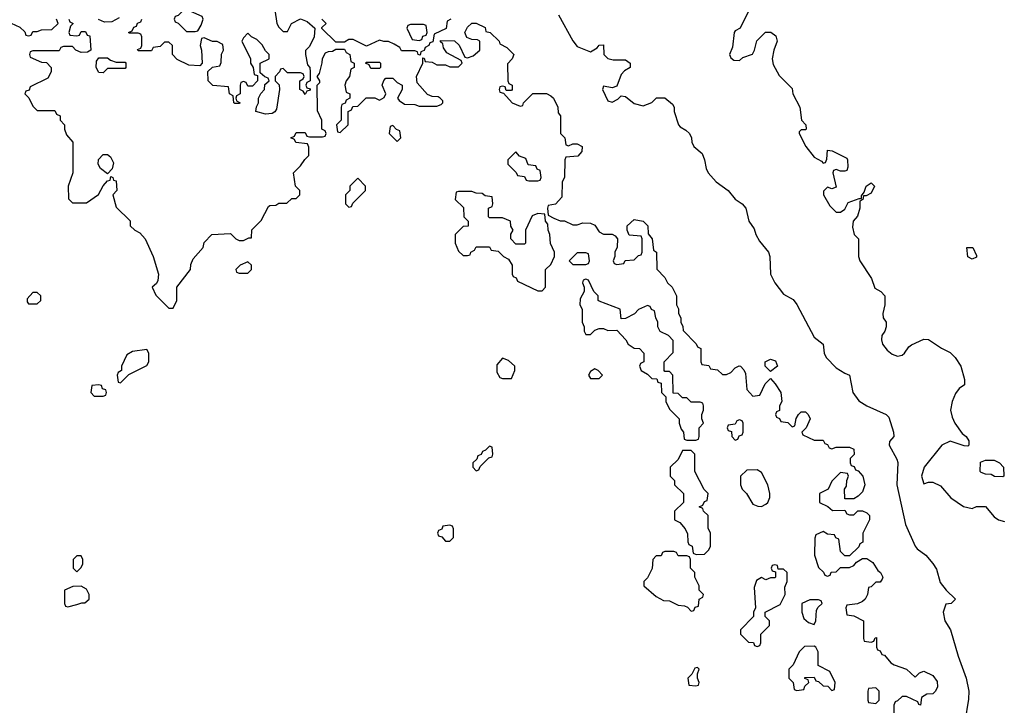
# Model space of a CAD drawing. Header units: inches. Extents: x 2789275 to 2951659, y 860290 to 1033804.
# Tile 108 of 256: x 2874530 to 2879016, y 982366 to 985488. Entities that reach past the tile are written whole.
import ezdxf

# ---------------------------------------------------------------- set-up
doc = ezdxf.new("R2010")
doc.units = ezdxf.units.IN
doc.header["$MEASUREMENT"] = 0
doc.layers.add('C8978', color=7, linetype='Continuous')

msp = doc.modelspace()

# ---------------------------------------------------------------- linework, layer by layer
at = {"layer": 'C8978', "color": 2}
for points, elevation in [([(2875692.7, 985532.7), (2875702, 985470), (2875710, 985454), (2875730, 985434), (2875750, 985434), (2875768.9, 985471.1), (2875810, 985491.3), (2875839.8, 985479.8), (2875874, 985450), (2875872, 985410), (2875850, 985366), (2875832.7, 985347.3), (2875832, 985330), (2875842, 985282), (2875852, 985270), (2875854, 985250), (2875854, 985210), (2875838, 985202), (2875834, 985190), (2875838, 985178), (2875852.7, 985172.7), (2875852.7, 985167.3), (2875838, 985162), (2875830, 985148), (2875822, 985162), (2875806, 985170), (2875806, 985210), (2875822, 985218), (2875826, 985230), (2875822, 985242), (2875810, 985246), (2875750, 985246), (2875730, 985266), (2875718, 985262), (2875714, 985250), (2875694, 985230), (2875694, 985210), (2875711.6, 985191.6), (2875714, 985170), (2875699.6, 985080.4), (2875692, 985068), (2875679.6, 985060.4), (2875650, 985058), (2875606, 985070), (2875608.4, 985091.6), (2875618, 985110), (2875618, 985130), (2875628, 985152), (2875646, 985170), (2875647.3, 985192.7), (2875666, 985210), (2875662, 985222), (2875647.3, 985227.3), (2875626, 985246), (2875626, 985290), (2875666, 985310), (2875666, 985330), (2875650, 985346), (2875634, 985374), (2875610, 985398), (2875586, 985410), (2875570, 985426), (2875550, 985406), (2875542, 985390), (2875582, 985310), (2875582, 985290), (2875594, 985270), (2875598, 985238), (2875614, 985234), (2875614, 985210), (2875590, 985186), (2875570, 985186), (2875562, 985202), (2875550, 985206), (2875538, 985202), (2875534, 985190), (2875534, 985150), (2875518, 985142), (2875514, 985130), (2875518, 985118), (2875534, 985110), (2875530, 985106), (2875510, 985106), (2875506, 985110), (2875502, 985142), (2875486, 985150), (2875482, 985182), (2875410, 985188), (2875388.9, 985208.9), (2875387.3, 985252.7), (2875408.4, 985271.6), (2875442, 985278), (2875447.3, 985292.7), (2875448.9, 985331.1), (2875458, 985350), (2875455.3, 985375.3), (2875430, 985388), (2875408.9, 985388.9), (2875370, 985406), (2875358, 985402), (2875352, 985370), (2875358, 985350), (2875362, 985290), (2875350, 985278), (2875300.4, 985280.4), (2875247.3, 985307.3), (2875226, 985330), (2875226, 985370), (2875210, 985386), (2875190, 985386), (2875170, 985366), (2875138, 985362), (2875130, 985346), (2875070, 985346), (2875067.3, 985352.7), (2875082, 985358), (2875086, 985370), (2875086, 985410), (2875082, 985422), (2875070, 985426), (2875030, 985426), (2875026, 985430), (2875042, 985438), (2875050, 985454), (2875062, 985458), (2875067.3, 985472.7), (2875082, 985478), (2875086, 985490)], 2), ([(2877852, 985530), (2877812, 985450), (2877790, 985438), (2877784.7, 985430), (2877776.9, 985363.1), (2877764.7, 985330), (2877770, 985314), (2877783.6, 985303.6), (2877810, 985302), (2877824, 985316), (2877868.4, 985331.6), (2877878, 985350), (2877888.4, 985391.6), (2877928.4, 985431.6), (2877951.6, 985431.6), (2877975.3, 985415.3), (2877981, 985390), (2877966, 985350), (2877958, 985310), (2877963.6, 985283.6), (2877990, 985234), (2878050, 985174), (2878052, 985150), (2878084.7, 985090), (2878092, 985030), (2878112, 985010), (2878114, 984990), (2878110, 984986), (2878090, 984986), (2878082, 984978), (2878082, 984970), (2878112, 984910), (2878150, 984862), (2878183.6, 984843.6), (2878190, 984834), (2878202, 984838), (2878207.3, 984852.7), (2878210, 984894), (2878231.6, 984891.6), (2878298, 984858), (2878302, 984850), (2878303.6, 984816.4), (2878298, 984802), (2878290, 984798), (2878270, 984798), (2878250, 984806), (2878238, 984802), (2878234, 984790), (2878250, 984726), (2878230, 984718), (2878210, 984726), (2878192.7, 984707.3), (2878192, 984690), (2878221, 984641), (2878250, 984612), (2878270, 984611.3), (2878290, 984624.7), (2878304.7, 984655.3), (2878354, 984674), (2878366, 984674), (2878366, 984686), (2878378, 984702), (2878386, 984730), (2878410, 984744.7), (2878424.7, 984730), (2878410, 984698), (2878386, 984686), (2878374, 984686), (2878372, 984670), (2878358, 984662), (2878357.3, 984630), (2878347.1, 984592.9), (2878327.3, 984570), (2878324, 984544), (2878332, 984510), (2878351.3, 984490), (2878352, 984410), (2878358, 984390), (2878411.3, 984310), (2878426, 984266), (2878454, 984250), (2878472, 984230), (2878472, 984190), (2878462, 984150), (2878464.7, 984130), (2878478, 984110), (2878478, 984090), (2878472, 984070), (2878458, 984050), (2878456, 984030), (2878461, 984010), (2878482.5, 983982.5), (2878504.5, 983964.5), (2878530, 983956), (2878550, 983961), (2878562, 983970), (2878581.2, 983998.8), (2878593.2, 984006.8), (2878650, 984034), (2878670, 984032), (2878730, 983992), (2878770, 983972), (2878792, 983950), (2878818, 983910), (2878834.8, 983850), (2878834, 983826), (2878810, 983808.7), (2878793.7, 983786.3), (2878778.8, 983750), (2878771, 983710), (2878778, 983678), (2878791, 983650), (2878824, 983604), (2878842, 983590), (2878854, 983570), (2878854, 983550), (2878850, 983546), (2878832.7, 983547.3), (2878770, 983568.7), (2878732, 983550), (2878651, 983450), (2878638, 983410), (2878650, 983374), (2878670, 983382), (2878690, 983382), (2878725.4, 983365.4), (2878772, 983310), (2878830, 983271.3), (2878870, 983262), (2878890, 983271.3), (2878931, 983271), (2878970, 983224.7), (2878990, 983211.3), (2879016.4, 983203.6)], 10), ([(2874376.9, 985496.9), (2874392.7, 985472.7), (2874491.6, 985471.6), (2874530, 985454), (2874552.7, 985432.7), (2874558, 985418), (2874570, 985414), (2874582, 985418), (2874590, 985434), (2874610, 985434), (2874630, 985442), (2874676.4, 985443.6), (2874706, 985470), (2874698, 985490)], 2), ([(2874754, 985490), (2874758, 985478), (2874774, 985470), (2874762, 985458), (2874754, 985430), (2874758, 985418), (2874790, 985414), (2874802, 985418), (2874810, 985434), (2874830, 985434), (2874838, 985418), (2874850, 985414), (2874854, 985350), (2874839.6, 985340.4), (2874810, 985338), (2874786, 985350), (2874770, 985366), (2874730, 985366), (2874718, 985362), (2874710, 985346), (2874590, 985346), (2874578, 985342), (2874574, 985330), (2874578, 985318), (2874630, 985294), (2874652.7, 985292.7), (2874674, 985270), (2874674, 985250), (2874658, 985222), (2874578, 985182), (2874572.7, 985167.3), (2874558, 985162), (2874554, 985150), (2874572, 985132), (2874590, 985094), (2874610, 985074), (2874690, 985074), (2874698, 985058), (2874714, 985050), (2874714, 985030), (2874734, 985010), (2874734, 984990), (2874743.6, 984963.6), (2874772, 984930), (2874772, 984790), (2874751.3, 984730), (2874752.7, 984672.7), (2874770, 984654), (2874834, 984654), (2874888.4, 984691.6), (2874910, 984732), (2874930, 984754), (2874942, 984758), (2874946, 984774), (2874954, 984770), (2874958, 984758), (2874970, 984754), (2874972, 984710), (2874954, 984690), (2874970, 984634), (2875032.7, 984572.7), (2875034, 984550), (2875054, 984530), (2875076.9, 984516.9), (2875102, 984490), (2875138, 984410), (2875162, 984330), (2875159.6, 984300.4), (2875152.7, 984287.3), (2875134, 984270), (2875150, 984234), (2875210, 984174), (2875230, 984174), (2875246, 984210), (2875246, 984270), (2875308.7, 984350), (2875310, 984374), (2875320.2, 984399.8), (2875366, 984450), (2875370, 984474), (2875406, 984510), (2875490, 984514), (2875514, 984490), (2875530, 984482), (2875550, 984482), (2875574, 984494), (2875586, 984494), (2875588.4, 984531.6), (2875630, 984574), (2875663.1, 984636.9), (2875670, 984642), (2875696.4, 984643.6), (2875710, 984652), (2875747.3, 984652.7), (2875770, 984674), (2875790, 984674), (2875806, 984690), (2875806, 984710), (2875786, 984730), (2875778, 984790), (2875810, 984822), (2875828.9, 984851.1), (2875848, 984870), (2875847.3, 984907.3), (2875842, 984922), (2875788.4, 984928.4), (2875782, 984942), (2875766, 984950), (2875782, 984958), (2875790, 984974), (2875830, 984974), (2875838, 984958), (2875850, 984954), (2875910, 984954), (2875922, 984958), (2875926, 984970), (2875922, 984982), (2875906, 984990), (2875906, 985030), (2875887.3, 985072.7), (2875886, 985190), (2875898, 985202), (2875898, 985210), (2875886, 985230), (2875896.4, 985243.6), (2875908.4, 985291.6), (2875908.9, 985311.1), (2875923.1, 985336.9), (2875936.4, 985343.6), (2875955.3, 985344.7), (2875970, 985354), (2876010, 985354), (2876018, 985338), (2876034, 985330), (2876038, 985298), (2876054, 985290), (2876054, 985270), (2876038, 985262), (2876032, 985230), (2876018, 985210), (2876012, 985190), (2876018, 985158), (2876034, 985150), (2876034, 985130), (2876018, 985122), (2876012.7, 985107.3), (2875998, 985102), (2875994, 985090), (2875994, 985030), (2875974, 985010), (2875978, 984978), (2875990, 984974), (2876026, 985010), (2876026, 985070), (2876042, 985078), (2876047.3, 985092.7), (2876070, 985094), (2876108.4, 985131.6), (2876147.3, 985132.7), (2876170, 985122), (2876190, 985134), (2876198, 985150), (2876182, 985190), (2876188.4, 985211.6), (2876198, 985222), (2876230, 985222), (2876250, 985202), (2876272, 985190), (2876272, 985170), (2876252, 985130), (2876259.6, 985119.6), (2876283.6, 985103.6), (2876330, 985102), (2876350, 985094), (2876430, 985094), (2876450, 985102), (2876458, 985110), (2876458, 985118), (2876446, 985130), (2876436.4, 985136.4), (2876410, 985138), (2876387.3, 985147.3), (2876340.4, 985200.4), (2876338, 985230), (2876366, 985290), (2876366, 985314), (2876372.7, 985312.7), (2876378, 985298), (2876410, 985294), (2876430, 985282), (2876470, 985282), (2876490, 985274), (2876530, 985274), (2876546, 985290), (2876542, 985302), (2876476.4, 985336.4), (2876460.4, 985360.4), (2876458, 985378), (2876447.3, 985387.3), (2876447.3, 985392.7), (2876511.6, 985391.6), (2876532.7, 985372.7), (2876558, 985318), (2876570, 985314), (2876596.4, 985323.6), (2876626, 985350), (2876626, 985390), (2876616.4, 985396.4), (2876590, 985398), (2876567.3, 985407.3), (2876558, 985430), (2876570, 985454), (2876590, 985472), (2876610, 985472), (2876650, 985452), (2876654, 985434), (2876674, 985430), (2876714, 985390), (2876718, 985378), (2876750, 985362), (2876782, 985330), (2876774, 985310), (2876752.7, 985287.3), (2876754, 985210), (2876758, 985198), (2876774, 985190), (2876774, 985170), (2876770, 985166), (2876746, 985166), (2876742, 985182), (2876730, 985186), (2876718, 985182), (2876714, 985170), (2876718, 985158), (2876734, 985154), (2876774, 985110), (2876810, 985094), (2876822, 985098), (2876826, 985110), (2876868.4, 985151.6), (2876930, 985152), (2876950, 985142), (2876962, 985130), (2876982, 985090), (2876983.6, 985063.6), (2876994, 985050), (2876994, 984970), (2877014, 984950), (2877018, 984918), (2877030, 984914), (2877050, 984922), (2877070, 984922), (2877092, 984910), (2877091.6, 984888.4), (2877072.7, 984867.3), (2877018, 984862), (2877014, 984850), (2877012, 984770), (2877002, 984750), (2876999.6, 984680.4), (2876971.6, 984648.4), (2876938, 984642), (2876934, 984630), (2876938, 984598), (2876963.6, 984583.6), (2876992.7, 984572.7), (2877011.6, 984571.6), (2877050, 984554), (2877070, 984554), (2877096.4, 984563.6), (2877130, 984562), (2877150, 984552), (2877170, 984522), (2877190, 984512), (2877230, 984512), (2877243.6, 984503.6), (2877254, 984490), (2877252.7, 984452.7), (2877242, 984430), (2877242, 984410), (2877234, 984390), (2877238, 984378), (2877250, 984374), (2877282, 984378), (2877288.4, 984391.6), (2877330, 984394), (2877350, 984414), (2877362, 984418), (2877366, 984430), (2877366, 984490), (2877362, 984502), (2877307.3, 984507.3), (2877298, 984530), (2877298, 984550), (2877330, 984578), (2877371, 984571), (2877392, 984550), (2877392.7, 984512.7), (2877412, 984490), (2877418, 984438), (2877432, 984430), (2877432.7, 984352.7), (2877470, 984314), (2877482, 984290), (2877502, 984270), (2877522, 984230), (2877522, 984190), (2877531.6, 984171.6), (2877532, 984150), (2877542, 984130), (2877542, 984110), (2877551.6, 984091.6), (2877552.7, 984072.7), (2877612.7, 984012.7), (2877618, 983998), (2877634, 983990), (2877634, 983930), (2877638, 983918), (2877670, 983914), (2877678, 983898), (2877710, 983894), (2877732.7, 983872.7), (2877750, 983872), (2877770, 983882), (2877790, 983902), (2877808.4, 983911.6), (2877814, 983910), (2877830, 983894), (2877836.9, 983876.9), (2877843.6, 983803.6), (2877870, 983774), (2877902, 983778), (2877926, 983830), (2877950, 983854), (2877972, 983830), (2877998, 983790), (2878002, 983750), (2877992, 983730), (2877991.6, 983708.4), (2877978, 983702), (2877974, 983690), (2877978, 983678), (2877992, 983672), (2877998, 983658), (2878030, 983654), (2878050, 983634), (2878062, 983638), (2878068.4, 983671.6), (2878078, 983690), (2878090, 983702), (2878110, 983702), (2878122, 983690), (2878131.3, 983670), (2878114, 983630), (2878094, 983610), (2878098, 983598), (2878150, 983574), (2878190, 983574), (2878198, 983558), (2878210, 983554), (2878218, 983538), (2878230, 983534), (2878250, 983542), (2878310, 983542), (2878330, 983532), (2878331.6, 983508.4), (2878314, 983490), (2878314, 983470), (2878318, 983458), (2878332.7, 983452.7), (2878338, 983438), (2878350, 983434), (2878372, 983410), (2878381, 983370), (2878370, 983338), (2878350, 983318), (2878330, 983306), (2878290, 983306), (2878288, 983350), (2878296.4, 983363.6), (2878298, 983390), (2878306, 983410), (2878302, 983422), (2878270, 983426), (2878230, 983386), (2878214, 983350), (2878174, 983330), (2878174, 983290), (2878211.6, 983271.6), (2878232.7, 983252.7), (2878290, 983254), (2878298, 983238), (2878310, 983234), (2878330, 983234), (2878348, 983252), (2878370, 983252), (2878390, 983242), (2878402, 983230), (2878402, 983210), (2878372, 983150), (2878371.6, 983108.4), (2878358, 983102), (2878352.7, 983087.3), (2878310, 983046), (2878290, 983046), (2878270, 983066), (2878262, 983122), (2878248, 983128), (2878242, 983142), (2878210, 983146), (2878190, 983158), (2878158, 983142), (2878152.7, 983127.3), (2878151.3, 983050), (2878170, 982994), (2878192.7, 982972.7), (2878198, 982958), (2878210, 982954), (2878222, 982958), (2878227.3, 982972.7), (2878250, 982974), (2878270, 982994), (2878310, 982994), (2878330, 983002), (2878342, 983018), (2878370, 983034), (2878390, 983034), (2878416.9, 983016.9), (2878439.6, 982979.6), (2878452, 982970), (2878462, 982950), (2878459.6, 982940.4), (2878450, 982926), (2878430, 982926), (2878410, 982906), (2878398, 982902), (2878392, 982870), (2878382, 982850), (2878370, 982838), (2878347.3, 982827.3), (2878298, 982822), (2878294, 982810), (2878298, 982778), (2878330, 982774), (2878374, 982750), (2878374, 982670), (2878378, 982658), (2878410, 982654), (2878422, 982658), (2878427.3, 982672.7), (2878434, 982674), (2878434, 982630), (2878438, 982618), (2878450, 982614), (2878458, 982598), (2878470, 982594), (2878499.6, 982559.6), (2878514, 982550), (2878570.9, 982530.9), (2878610, 982494), (2878630, 982514), (2878650, 982522), (2878690, 982502), (2878710, 982474), (2878711.3, 982450), (2878702, 982430), (2878690, 982418), (2878663.6, 982416.4), (2878638, 982402), (2878634, 982366), (2878626, 982370), (2878622, 982382), (2878570, 982406), (2878550, 982406), (2878530, 982386), (2878518, 982382), (2878512.7, 982367.3), (2878512, 982330)], 2), ([(2874983.6, 985496.4), (2874950, 985478), (2874916.4, 985476.4), (2874888.7, 985488.7)], 2), ([(2876494, 985490), (2876478, 985482), (2876472.7, 985447.3), (2876418, 985422), (2876412.7, 985387.3), (2876398, 985382), (2876394, 985370), (2876378, 985362), (2876372.7, 985347.3), (2876358, 985342), (2876354, 985326), (2876346, 985330), (2876342, 985342), (2876330, 985346), (2876270, 985346), (2876262, 985362), (2876236.4, 985376.4), (2876210, 985388), (2876188.7, 985388.7), (2876170, 985395.3), (2876110, 985368), (2876050, 985398), (2876030, 985398), (2876010, 985386), (2875970, 985386), (2875907.3, 985447.3), (2875907.3, 985452.7), (2875926, 985470), (2875906, 985490)], 2), ([(2876984.7, 985510), (2877050, 985391.3), (2877070, 985366), (2877130, 985342), (2877160.4, 985359.6), (2877170, 985372), (2877190, 985374), (2877192, 985330), (2877210, 985312), (2877234.6, 985305.4), (2877290, 985304.7), (2877311.3, 985290), (2877312, 985270), (2877285.4, 985254.6), (2877270, 985238), (2877250, 985186), (2877230, 985178), (2877190, 985186), (2877184.7, 985170), (2877210, 985118), (2877230, 985112), (2877254.6, 985125.4), (2877270, 985142), (2877290, 985138), (2877330, 985106), (2877370, 985096), (2877410, 985111.3), (2877431.6, 985131.6), (2877470, 985132), (2877503.6, 985103.6), (2877512, 985090), (2877511.3, 985070), (2877532, 985010), (2877539.6, 984999.6), (2877565.4, 984985.4), (2877582, 984970), (2877591.3, 984950), (2877592, 984930), (2877602, 984910), (2877638.8, 984878.8), (2877650.5, 984850.5), (2877657.3, 984810), (2877667.3, 984790), (2877702.8, 984750), (2877757.3, 984710), (2877790, 984670.8), (2877822, 984650), (2877838, 984630), (2877852, 984570), (2877876.3, 984536.3), (2877884, 984510), (2877899.9, 984479.9), (2877942, 984430), (2877947.7, 984410), (2877951.3, 984330), (2877970.8, 984290), (2878010, 984238.8), (2878053.4, 984213.4), (2878070, 984191.3), (2878150, 984042), (2878191.3, 984010), (2878194.8, 983970), (2878204, 983950), (2878250, 983902.8), (2878290, 983878), (2878311.3, 983870), (2878326, 983790), (2878352.8, 983752.8), (2878390.4, 983730.4), (2878478, 983690), (2878490, 983678), (2878511.3, 983610), (2878512, 983590), (2878492.7, 983567.3), (2878492, 983550), (2878526.8, 983486.8), (2878531.1, 983471.1), (2878527, 983370), (2878566, 983190), (2878610.5, 983090.5), (2878619.1, 983079.1), (2878658, 983050), (2878690, 983012), (2878706.4, 982986.4), (2878724.5, 982924.5), (2878750.9, 982890.9), (2878794, 982850), (2878774, 982830), (2878750, 982826), (2878738, 982790), (2878744.7, 982750), (2878771.3, 982710), (2878806, 982590), (2878842, 982490), (2878854, 982430), (2878853.4, 982393.4), (2878836.4, 982290)], 6)]:
    msp.add_lwpolyline(points, dxfattribs=dict(at, elevation=elevation))
for points, elevation in [([(2875310, 985526), (2875270, 985526), (2875252.7, 985507.3), (2875238, 985502), (2875234, 985490), (2875238, 985478), (2875252.7, 985472.7), (2875290, 985434), (2875330, 985434), (2875342, 985438), (2875356.4, 985463.6), (2875366, 985490), (2875362, 985502)], 2), ([(2876370, 985466), (2876310, 985466), (2876298, 985462), (2876294, 985450), (2876318, 985398), (2876350, 985394), (2876362, 985398), (2876367.3, 985412.7), (2876382, 985418), (2876386, 985430), (2876382, 985462)], 2), ([(2874970, 985294), (2875010, 985294), (2875014, 985290), (2875014, 985270), (2875010, 985266), (2874930, 985266), (2874910, 985246), (2874890, 985248), (2874878, 985270), (2874880.4, 985299.6), (2874890, 985314), (2874930, 985314), (2874943.6, 985303.6)], 2), ([(2876130, 985266), (2876122, 985282), (2876106, 985290), (2876110, 985294), (2876170, 985294), (2876174, 985290), (2876174, 985270), (2876170, 985266)], 2), ([(2876230, 985006), (2876218, 985002), (2876214, 984970), (2876250, 984934), (2876266, 984950), (2876262, 984982), (2876247.3, 984987.3)], 2), ([(2874930, 984786), (2874898, 984810), (2874888, 984830), (2874888.4, 984851.6), (2874910, 984874), (2874930, 984874), (2874943.6, 984863.6), (2874956.9, 984836.9), (2874951.6, 984808.4)], 2), ([(2876790, 984886), (2876754, 984850), (2876754, 984830), (2876792.7, 984792.7), (2876798, 984778), (2876830, 984774), (2876838, 984758), (2876850, 984754), (2876890, 984754), (2876902, 984758), (2876906, 984770), (2876902, 984802), (2876887.3, 984807.3), (2876882, 984822), (2876847.3, 984827.3), (2876835.3, 984855.3), (2876807.3, 984867.3)], 2), ([(2876070, 984766), (2876034, 984730), (2876034, 984710), (2876014, 984690), (2876014, 984650), (2876030, 984634), (2876042, 984638), (2876047.3, 984652.7), (2876106, 984710), (2876106, 984730)], 2), ([(2876590, 984706), (2876530, 984706), (2876518, 984702), (2876514, 984670), (2876552.7, 984632.7), (2876554, 984590), (2876574, 984570), (2876572.7, 984547.3), (2876550, 984546), (2876514, 984510), (2876514, 984470), (2876530, 984434), (2876550, 984414), (2876570, 984414), (2876582, 984418), (2876586, 984430), (2876602, 984438), (2876610, 984454), (2876670, 984454), (2876678, 984438), (2876710, 984434), (2876734, 984410), (2876756.9, 984396.9), (2876774, 984370), (2876774, 984330), (2876778, 984318), (2876792.7, 984312.7), (2876798, 984298), (2876890, 984254), (2876910, 984254), (2876926, 984270), (2876926, 984350), (2876950, 984374), (2876966, 984410), (2876966, 984430), (2876948.4, 984468.4), (2876946, 984510), (2876938, 984530), (2876936.4, 984556.4), (2876926, 984570), (2876922, 984602), (2876890, 984606), (2876865.4, 984594.6), (2876834, 984530), (2876834, 984470), (2876830, 984466), (2876790, 984466), (2876768, 984490), (2876768.4, 984511.6), (2876778, 984530), (2876768.4, 984548.4), (2876766, 984570), (2876730, 984586), (2876670, 984586), (2876666, 984590), (2876666, 984630), (2876682, 984638), (2876686, 984650), (2876682, 984682), (2876650, 984686), (2876636.4, 984696.4), (2876610, 984698)], 2), ([(2877110, 984426), (2877070, 984426), (2877034, 984390), (2877050, 984374), (2877110, 984374), (2877122, 984378), (2877126, 984390), (2877122, 984422)], 2), ([(2878870, 984398), (2878850, 984408), (2878846, 984450), (2878872, 984450), (2878890, 984414), (2878890, 984406)], 10), ([(2875570, 984386), (2875534, 984370), (2875514, 984350), (2875518, 984338), (2875530, 984334), (2875570, 984334), (2875586, 984350), (2875586, 984370)], 2), ([(2877110, 984306), (2877098, 984302), (2877094, 984290), (2877102, 984270), (2877102, 984250), (2877083.6, 984216.4), (2877082, 984190), (2877092, 984170), (2877092, 984110), (2877102, 984090), (2877102, 984070), (2877110, 984054), (2877130, 984054), (2877150, 984074), (2877170, 984082), (2877190, 984082), (2877210, 984072), (2877250, 984074), (2877292, 984030), (2877302, 984010), (2877330, 983992), (2877354, 983990), (2877374, 983970), (2877374, 983930), (2877358, 983922), (2877354, 983910), (2877362, 983890), (2877390, 983874), (2877410, 983854), (2877432.7, 983852.7), (2877438, 983838), (2877452.7, 983832.7), (2877454, 983790), (2877474, 983770), (2877474, 983750), (2877490, 983714), (2877534, 983670), (2877534, 983650), (2877543.6, 983623.6), (2877554, 983610), (2877558, 983578), (2877570, 983574), (2877610, 983574), (2877622, 983578), (2877626, 983590), (2877626, 983630), (2877646, 983650), (2877638, 983670), (2877638, 983690), (2877646, 983710), (2877646, 983730), (2877642, 983742), (2877630, 983746), (2877590, 983746), (2877570, 983766), (2877550, 983766), (2877530, 983786), (2877507.3, 983787.3), (2877506, 983870), (2877490, 983886), (2877470, 983886), (2877466, 983890), (2877466, 983930), (2877507.3, 983972.7), (2877507.3, 984027.3), (2877486, 984050), (2877448.7, 984068.7), (2877438, 984090), (2877438, 984110), (2877428, 984130), (2877422, 984162), (2877408, 984168), (2877402, 984182), (2877390, 984186), (2877350, 984168), (2877330.8, 984149.2), (2877290, 984128), (2877270, 984126), (2877266, 984170), (2877170, 984206), (2877166, 984210), (2877166, 984230), (2877146, 984250), (2877122, 984302)], 2), ([(2874610, 984246), (2874590, 984246), (2874563.6, 984216.4), (2874563.6, 984203.6), (2874570, 984194), (2874610, 984194), (2874626, 984210), (2874626, 984230)], 2), ([(2875110, 983986), (2875043.6, 983976.4), (2875018, 983962), (2874994, 983910), (2874994, 983890), (2874978, 983882), (2874974, 983870), (2874978, 983838), (2874990, 983834), (2875027.3, 983872.7), (2875110, 983914), (2875118, 983930), (2875118, 983970)], 2), ([(2876730, 983946), (2876703.6, 983916.4), (2876703.6, 983883.6), (2876718, 983858), (2876730, 983854), (2876770, 983854), (2876786, 983890), (2876786, 983910), (2876756.4, 983936.4)], 2), ([(2877950, 983886), (2877926, 983910), (2877926, 983930), (2877950, 983942), (2877974, 983934), (2877982, 983910)], 2), ([(2877150, 983898), (2877130, 983886), (2877122, 983870), (2877130, 983854), (2877170, 983854), (2877186, 983870), (2877166, 983890)], 2), ([(2874890, 983826), (2874858, 983822), (2874854, 983790), (2874870, 983774), (2874910, 983774), (2874922, 983778), (2874926, 983790), (2874922, 983802), (2874907.3, 983807.3), (2874902, 983822)], 2), ([(2877810, 983666), (2877798, 983662), (2877790, 983646), (2877758, 983642), (2877754, 983630), (2877758, 983618), (2877772.7, 983612.7), (2877774, 983590), (2877790, 983574), (2877802, 983578), (2877807.3, 983592.7), (2877822, 983598), (2877826, 983610), (2877826, 983650), (2877822, 983662)], 2), ([(2876670, 983546), (2876652.7, 983527.3), (2876638, 983522), (2876632.7, 983507.3), (2876618, 983502), (2876612.7, 983487.3), (2876594, 983470), (2876594, 983450), (2876610, 983434), (2876622, 983438), (2876627.3, 983452.7), (2876667.3, 983492.7), (2876682, 983498), (2876686, 983510), (2876682, 983542)], 2), ([(2877590, 983526), (2877550, 983526), (2877530, 983486), (2877494, 983450), (2877494, 983410), (2877514, 983390), (2877514, 983370), (2877554, 983330), (2877554, 983290), (2877514, 983250), (2877514, 983210), (2877538, 983198), (2877562, 983170), (2877572.7, 983147.3), (2877574, 983110), (2877578, 983098), (2877594, 983090), (2877598, 983058), (2877612.7, 983052.7), (2877650, 983054), (2877670, 983074), (2877678, 983090), (2877678, 983150), (2877667.3, 983172.7), (2877666, 983230), (2877646, 983250), (2877642, 983262), (2877626, 983270), (2877642, 983278), (2877650, 983294), (2877662, 983298), (2877666, 983330), (2877648.4, 983348.4), (2877606, 983430), (2877606, 983510)], 2), ([(2879010, 983406), (2878972, 983408), (2878956.4, 983416.4), (2878930, 983418), (2878910, 983426), (2878906, 983430), (2878907.3, 983472.7), (2878930, 983482), (2878970, 983482), (2878994, 983470), (2879012, 983450), (2879014, 983410)], 10), ([(2877890, 983438), (2877843.6, 983436.4), (2877814, 983410), (2877814, 983370), (2877822, 983350), (2877842, 983330), (2877870, 983282), (2877892.7, 983272.7), (2877910, 983272), (2877930, 983282), (2877938, 983290), (2877947.3, 983312.7), (2877948, 983330), (2877938, 983370), (2877910, 983426)], 2), ([(2876490, 983186), (2876458, 983182), (2876452.7, 983167.3), (2876438, 983162), (2876434, 983150), (2876438, 983138), (2876452.7, 983132.7), (2876470, 983114), (2876490, 983114), (2876506, 983130), (2876506, 983170), (2876502, 983182)], 2), ([(2877510, 983066), (2877470, 983066), (2877458, 983062), (2877452.7, 983047.3), (2877430, 983046), (2877414, 983030), (2877411.6, 982988.4), (2877390, 982946), (2877374, 982930), (2877374, 982910), (2877430, 982862), (2877463.6, 982843.6), (2877490, 982842), (2877530, 982822), (2877559.6, 982819.6), (2877572.7, 982812.7), (2877590, 982794), (2877602, 982798), (2877607.3, 982812.7), (2877622, 982818), (2877626, 982850), (2877642, 982858), (2877646, 982870), (2877626, 982890), (2877626, 982910), (2877606, 982950), (2877606, 982970), (2877586, 982990), (2877586, 983030), (2877582, 983042), (2877570, 983046), (2877530, 983046), (2877522, 983062)], 2), ([(2874810, 983046), (2874790, 983046), (2874774, 983030), (2874774, 982990), (2874790, 982974), (2874810, 982994), (2874818, 983010), (2874818, 983030)], 2), ([(2877970, 983006), (2877958, 983002), (2877954, 982990), (2877958, 982978), (2877974, 982974), (2877974, 982950), (2877970, 982946), (2877950, 982946), (2877930, 982938), (2877910, 982948), (2877886.4, 982933.6), (2877876.9, 982903.1), (2877882, 982810), (2877874, 982790), (2877874, 982770), (2877814, 982710), (2877814, 982690), (2877830, 982674), (2877850, 982654), (2877872.7, 982652.7), (2877878, 982638), (2877890, 982634), (2877902, 982638), (2877906, 982650), (2877906, 982690), (2877946, 982730), (2877946, 982750), (2877926, 982770), (2877926, 982790), (2877994.6, 982825.4), (2878018, 982870), (2878016.4, 982903.6), (2878026, 982930), (2878026, 982970), (2878010, 982986), (2877986, 982986), (2877982, 983002)], 2), ([(2874810, 982908), (2874772.7, 982907.3), (2874734, 982890), (2874734, 982830), (2874738, 982818), (2874750, 982814), (2874790, 982824.7), (2874812.7, 982832.7), (2874827.3, 982832.7), (2874846, 982850), (2874846, 982870), (2874834.6, 982894.6)], 2), ([(2878170, 982846), (2878130, 982846), (2878094, 982830), (2878094, 982790), (2878102, 982762), (2878123.6, 982743.6), (2878150, 982734), (2878158, 982750), (2878160.4, 982799.6), (2878167.3, 982812.7), (2878186, 982830), (2878182, 982842)], 2), ([(2878150, 982635.3), (2878106, 982634), (2878082, 982610), (2878054, 982550), (2878034, 982530), (2878034, 982490), (2878054, 982470), (2878058, 982438), (2878070, 982434), (2878102, 982438), (2878107.3, 982452.7), (2878126, 982470), (2878122, 982482), (2878107.3, 982487.3), (2878107.3, 982492.7), (2878150, 982494), (2878158, 982478), (2878170, 982474), (2878190, 982454), (2878212.7, 982452.7), (2878230, 982434), (2878242, 982438), (2878246, 982470), (2878220.4, 982520.4), (2878167.3, 982547.3), (2878168, 982610), (2878158, 982630)], 2), ([(2877618, 982538), (2877605.4, 982534.6), (2877592.7, 982507.3), (2877574, 982490), (2877578, 982458), (2877610, 982454), (2877622, 982458), (2877626, 982470), (2877618, 982490), (2877618, 982510), (2877626, 982530)], 2), ([(2878430, 982446), (2878398, 982442), (2878394, 982430), (2878394, 982390), (2878398, 982378), (2878430, 982374), (2878446, 982390), (2878446, 982430)], 2)]:
    msp.add_lwpolyline(points, close=True, dxfattribs=dict(at, elevation=elevation))

doc.saveas('drawing.dxf')
